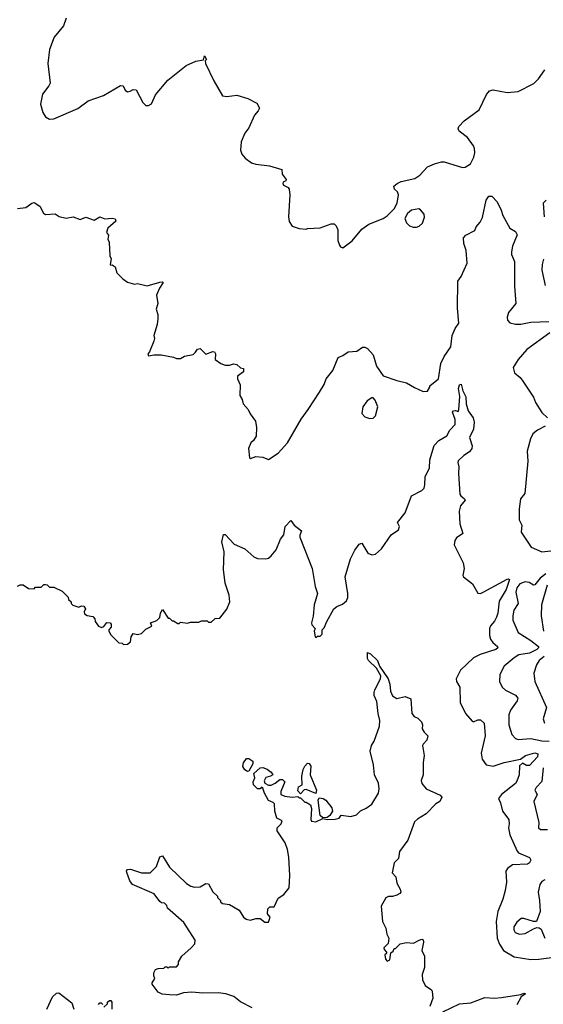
# Model space of a CAD drawing. Extents: x 2057697 to 2160550, y 827490 to 1016834.
# Tile 153 of 256: x 2118591 to 2122345, y 891940 to 899000. Entities that reach past the tile are written whole.
import ezdxf

# ---------------------------------------------------------------- set-up
doc = ezdxf.new("R2010")
doc.units = 0

msp = doc.modelspace()

# ---------------------------------------------------------------- linework, layer by layer
at = {"layer": '0CON20XD'}
for points in [[(2118925, 899010.6), (2118904.5, 898955.5), (2118838.8, 898875), (2118806, 898785), (2118792, 898685), (2118810, 898545), (2118801.2, 898525), (2118754.4, 898465.6), (2118740, 898395), (2118756.2, 898335), (2118775, 898303.3), (2118805, 898286.2), (2118835, 898288), (2119007, 898363), (2119083.2, 898416.8), (2119192.5, 898455), (2119315, 898528.8), (2119332.5, 898525), (2119347.5, 898495), (2119365, 898483.3), (2119383.6, 898486.4), (2119405, 898500), (2119426.1, 898496.1), (2119473.3, 898405), (2119495, 898383.3), (2119515, 898384.2), (2119535, 898396.7), (2119565, 898460), (2119653.8, 898565), (2119785, 898671.2), (2119855, 898701.2), (2119908.3, 898711.7), (2119915, 898740), (2119930, 898715), (2119920, 898705), (2119923.8, 898685), (2119982.1, 898562.1), (2120044.1, 898454.1), (2120075, 898448.8), (2120148.8, 898458.8), (2120226.4, 898433.6), (2120291.7, 898401.7), (2120310, 898365), (2120301.2, 898345), (2120273.8, 898315), (2120233.3, 898225), (2120206.2, 898185), (2120178, 898125), (2120173.8, 898065), (2120183.3, 898035), (2120207, 898007), (2120253.6, 897973.6), (2120283.6, 897963.6), (2120381.7, 897951.7), (2120470, 897925), (2120473, 897893), (2120502.5, 897855), (2120500, 897845), (2120480, 897835), (2120477.5, 897825), (2120483.6, 897813.6), (2120515, 897797.5), (2120522.5, 897785), (2120527.5, 897745), (2120517.5, 897585), (2120523, 897553), (2120545, 897520), (2120595, 897502.5), (2120645, 897497.5), (2120655, 897502.5), (2120745, 897506.7), (2120825, 897536.7), (2120846.2, 897536.2), (2120860.7, 897520.7), (2120873, 897493), (2120873, 897417), (2120883, 897383), (2120890.7, 897370.7), (2120907, 897363), (2120975, 897413.3), (2121045, 897496.7), (2121095, 897533.3), (2121196.1, 897573.9), (2121225, 897592.5), (2121275, 897642.5), (2121296.7, 897685), (2121306.2, 897745), (2121300, 897765), (2121277.5, 897785), (2121272.5, 897805), (2121296.7, 897825), (2121325, 897838.9), (2121425, 897861.8), (2121460.8, 897885), (2121515, 897945.6), (2121565, 897966.2), (2121615, 897981.2), (2121635, 897981.2), (2121765, 897938.8), (2121785, 897941.2), (2121823.3, 897965), (2121847.8, 898015), (2121854.4, 898045), (2121852.5, 898075), (2121845.5, 898095.5), (2121801.2, 898155), (2121741.2, 898201.2), (2121733.9, 898216.1), (2121738.8, 898235), (2121778.8, 898275), (2121885, 898354), (2121937.3, 898462.7), (2121959.6, 898490.4), (2121985, 898496.4), (2122085, 898476.4), (2122165, 898485.7), (2122276.9, 898543.1), (2122309.4, 898575), (2122355, 898640)], [(2118576.4, 897646.4), (2118635, 897652.5), (2118677.5, 897685), (2118695, 897690), (2118735, 897663.8), (2118762.7, 897612.7), (2118775, 897603.3), (2118845, 897606.7), (2118875, 897587.5), (2118925, 897576.7), (2118975, 897586.2), (2119025, 897567.5), (2119065, 897583.3), (2119125, 897562.5), (2119165, 897586.7), (2119201.7, 897571.7), (2119255, 897577.5), (2119275, 897572.5), (2119280, 897555), (2119222.5, 897505), (2119212.5, 897475), (2119227.5, 897455), (2119223.3, 897425), (2119232.5, 897405), (2119237, 897307), (2119246.7, 897285), (2119240, 897245), (2119245, 897240), (2119255, 897242.5), (2119275, 897227.5), (2119287.5, 897185), (2119330.7, 897140.7), (2119365, 897117.5), (2119415, 897102.5), (2119435, 897107.5), (2119505, 897092.5), (2119595, 897116.7), (2119615, 897120), (2119620, 897115), (2119593.3, 897075), (2119572.5, 897025), (2119582.5, 896965), (2119570, 896925), (2119582.5, 896885), (2119582.5, 896855), (2119576.7, 896815), (2119552.5, 896735), (2119557.5, 896715), (2119552.5, 896695), (2119521.7, 896618.3), (2119510, 896605), (2119515, 896590), (2119555, 896597.5), (2119605, 896596.7), (2119695, 896580), (2119715, 896570), (2119745, 896570), (2119773, 896587), (2119835, 896600), (2119852.5, 896615), (2119865, 896637.5), (2119885, 896642.5), (2119925, 896602.5), (2119975, 896621.2), (2119988, 896618), (2119993.8, 896605), (2119993, 896563), (2120034.1, 896534.1), (2120065, 896523.3), (2120095, 896523.3), (2120125, 896532.5), (2120147, 896527), (2120175, 896502.5), (2120195, 896500), (2120196.1, 896473.9), (2120153, 896443), (2120153.3, 896425), (2120170.7, 896380.7), (2120170, 896305), (2120185.9, 896275.9), (2120193.3, 896245), (2120230, 896205), (2120243, 896173), (2120280.7, 896120.7), (2120290, 896075), (2120286.4, 896013.6), (2120268.3, 895981.7), (2120247.5, 895965), (2120231.2, 895925), (2120238.3, 895858.3), (2120245, 895852.5), (2120285, 895867.5), (2120335, 895862.5), (2120375, 895847.5), (2120445, 895891.2), (2120512, 895965), (2120610, 896135), (2120658.1, 896205), (2120740.9, 896329.1), (2120774, 896385), (2120788.8, 896425), (2120836.7, 896485), (2120875, 896577.5), (2120908.3, 896591.7), (2120945, 896617.5), (2121007, 896623), (2121048.3, 896651.7), (2121065, 896652.5), (2121085, 896642.5), (2121125, 896597.5), (2121150, 896515), (2121196.4, 896446.4), (2121295, 896412), (2121365, 896396.2), (2121421.7, 896361.7), (2121484.2, 896334.2), (2121515, 896337.5), (2121532.5, 896365), (2121532.5, 896375), (2121594.4, 896425.6), (2121609.5, 896535), (2121634, 896586), (2121682.9, 896655), (2121691.4, 896735), (2121713.5, 896786.5), (2121740, 896825), (2121728.8, 896931.2), (2121732, 897125), (2121755, 897157.5), (2121798.8, 897255), (2121792.9, 897345), (2121775.6, 897395), (2121772, 897435), (2121790, 897455), (2121855, 897487.5), (2121864.2, 897515), (2121891.8, 897548.2), (2121908.3, 897581.7), (2121935, 897706.2), (2121955, 897734.4), (2121975, 897735.5), (2122013.6, 897693.6), (2122042.5, 897635), (2122054, 897595), (2122104.4, 897504.4), (2122145, 897481.2), (2122157.7, 897457.7), (2122124.2, 897375), (2122116.2, 897335), (2122118, 897315), (2122138.5, 897265), (2122138.3, 897088.3), (2122148.9, 896965), (2122095, 896899.2), (2122086.5, 896866.5), (2122088.9, 896845)], [(2122366.7, 897705), (2122343, 897683), (2122351.9, 897585)], [(2121411.7, 897511.7), (2121435, 897512), (2121455, 897520), (2121478.8, 897541.2), (2121493.9, 897583.9), (2121491.2, 897605), (2121465, 897637.5), (2121453, 897643), (2121400, 897635), (2121370.7, 897609.3), (2121352.5, 897575), (2121363.9, 897543.9), (2121385, 897522.5), (2121411.7, 897511.7)], [(2122346.4, 897283.6), (2122336.7, 897245), (2122335.5, 897205), (2122358.1, 897095)], [(2122088.9, 896845), (2122105.4, 896825.4), (2122146.1, 896816.1), (2122185, 896816.9), (2122255, 896830.9), (2122385, 896835.6)], [(2122392, 896755), (2122226.9, 896635), (2122165, 896564), (2122129.2, 896505), (2122137.7, 896467.7), (2122178.8, 896435), (2122193.8, 896415), (2122274.2, 896294.2), (2122289.2, 896255), (2122335, 896183.3), (2122374.3, 896144.3)], [(2118575, 894937.5), (2118595, 894947.5), (2118615, 894947.5), (2118655, 894922.5), (2118695, 894920), (2118705, 894930), (2118745, 894930), (2118765, 894950), (2118775, 894950), (2118787, 894947), (2118805, 894930), (2118835, 894930), (2118895, 894902.5), (2118938.3, 894858.3), (2118941.7, 894841.7), (2118960, 894825), (2118960, 894815), (2118971.7, 894801.7), (2119015, 894787.5), (2119035, 894797.5), (2119050, 894795), (2119062.5, 894775), (2119052.5, 894755), (2119055, 894740), (2119075, 894727.5), (2119115, 894720), (2119130, 894705), (2119132.5, 894685), (2119155, 894652.5), (2119177, 894643), (2119195, 894650), (2119215, 894677.5), (2119240, 894675), (2119247, 894667), (2119247.5, 894645), (2119230, 894625), (2119230, 894615), (2119245, 894590), (2119301.7, 894531.7), (2119325, 894530), (2119335, 894520), (2119365, 894522.5), (2119385, 894540), (2119390, 894575), (2119405, 894600), (2119435, 894592.5), (2119465, 894600), (2119495, 894630), (2119538.3, 894651.7), (2119530, 894675), (2119575, 894692.5), (2119596.4, 894713.6), (2119600, 894745), (2119615, 894770), (2119655, 894710), (2119665, 894710), (2119685, 894690), (2119695, 894690), (2119725, 894670), (2119735, 894670), (2119745, 894680), (2119795, 894672.5), (2119815, 894680), (2119875, 894680), (2119895, 894690), (2119935, 894690), (2119945, 894680), (2119965, 894680), (2119993, 894707), (2120025, 894710), (2120077, 894773), (2120097.5, 894825), (2120093, 894873), (2120065, 894960), (2120059.3, 895000.7), (2120051.2, 895055), (2120056.2, 895185), (2120041.2, 895255), (2120051.7, 895308.3), (2120065, 895307.5), (2120129.3, 895239.3), (2120206.1, 895206.1), (2120269.3, 895149.3), (2120297, 895137), (2120355, 895133.3), (2120375, 895140), (2120393.9, 895156.1), (2120430.5, 895199.5), (2120460, 895275), (2120483.9, 895306.1), (2120493.9, 895366.1), (2120535, 895410), (2120560, 895375), (2120612.5, 895335), (2120600, 895305), (2120600.7, 895290.7), (2120688.8, 895065), (2120708.8, 894935), (2120726.2, 894885), (2120701.2, 894805), (2120696.1, 894723.9), (2120683.3, 894675), (2120685, 894660), (2120710, 894635), (2120702.5, 894615), (2120710, 894575), (2120715, 894570), (2120725, 894580), (2120745, 894580), (2120760, 894595), (2120760, 894625), (2120775, 894640), (2120792.5, 894685), (2120843.3, 894775), (2120865, 894793.3), (2120905, 894810), (2120935, 894832.5), (2120943.6, 894856.4), (2120943.3, 894886.7), (2120924, 895005), (2120962, 895135), (2120993, 895197), (2121025, 895240), (2121045, 895246.7), (2121086.7, 895175), (2121115, 895162), (2121142.7, 895167.3), (2121186.2, 895205), (2121255, 895306.7), (2121307.3, 895342.7), (2121313.3, 895365), (2121300, 895395), (2121355.6, 895465), (2121401.2, 895585), (2121475, 895624.2), (2121489.8, 895640.2), (2121496.4, 895665), (2121496.9, 895725), (2121528, 895785), (2121530.7, 895845), (2121562.6, 895947.4), (2121595, 895982.9), (2121654.2, 896015), (2121675, 896055.8), (2121713.3, 896096.7), (2121713.3, 896133.3), (2121693.3, 896185), (2121700, 896195), (2121715, 896197.5), (2121735, 896190), (2121740, 896205), (2121747.1, 896297.1), (2121736.9, 896355), (2121745, 896382), (2121755.5, 896385.5), (2121767.9, 896337.9), (2121788.6, 896295), (2121790.9, 896245), (2121806.7, 896195), (2121842, 896145), (2121850, 896115), (2121843.8, 896065), (2121815.8, 896005), (2121836.2, 895945), (2121833.8, 895925), (2121815, 895901.2), (2121775, 895876.2), (2121735, 895836.2), (2121731.2, 895825), (2121738.8, 895795), (2121736.1, 895746.1), (2121747.3, 895597.3), (2121753.8, 895585), (2121781.2, 895565), (2121784, 895555), (2121752.2, 895515), (2121741.4, 895475), (2121745.5, 895385), (2121768.6, 895315), (2121721.9, 895285), (2121710.6, 895265), (2121707.1, 895235), (2121770, 895105), (2121777.5, 895065), (2121767.5, 895015), (2121772.5, 895005), (2121836.7, 894955), (2121875, 894887.5), (2121895, 894886.7), (2121915, 894896)], [(2121100.7, 896140.7), (2121125, 896143.3), (2121141.7, 896158.3), (2121158, 896225), (2121140.7, 896270.7), (2121125, 896287.5), (2121115, 896287.5), (2121082.3, 896267.7), (2121050, 896225), (2121043.6, 896176.4), (2121065, 896153.3), (2121100.7, 896140.7)], [(2122357.8, 896085), (2122303, 896057), (2122270.2, 896029.8), (2122252.9, 895995), (2122229.4, 895905), (2122234.4, 895835), (2122211.7, 895601.7), (2122182, 895565), (2122171.7, 895491.7), (2122172, 895415), (2122191.2, 895375), (2122186.7, 895325), (2122257.6, 895217.6), (2122334.6, 895184.6), (2122397.9, 895192.1)], [(2121915, 894896), (2122085, 894989.2), (2122095, 894992), (2122103.8, 894985), (2122079.8, 894915), (2122028.1, 894831.9), (2122019.1, 894745), (2122010, 894715), (2121995, 894686.9), (2121967.1, 894655), (2121959.6, 894635), (2121960.4, 894585), (2121967.4, 894557.4), (2121983.4, 894533.4), (2122017.5, 894505), (2122018.6, 894495), (2122005, 894483.2), (2121891.3, 894448.7), (2121845, 894424.5), (2121751.5, 894335), (2121719.4, 894275), (2121723.1, 894255), (2121747.1, 894215), (2121750, 894105), (2121788, 894025), (2121835, 893970), (2121845, 893966.7), (2121875, 893978.8), (2121895, 893978.8), (2121922, 893955), (2121929.4, 893865), (2121898.9, 893741.1), (2121907.4, 893697.4), (2121936.4, 893656.4), (2121985, 893648), (2122065, 893673.1), (2122182, 893698), (2122216.7, 893725), (2122285, 893742.5), (2122306.7, 893735), (2122302.5, 893715), (2122245, 893653.3), (2122225, 893653.3), (2122195, 893670), (2122175, 893650), (2122171.9, 893585), (2122155, 893539.2), (2122145, 893524.4), (2122046.5, 893443.5), (2122023.8, 893415), (2122038.6, 893385), (2122052.9, 893325), (2122096.7, 893265), (2122100.5, 893235), (2122095.5, 893205), (2122104.7, 893154.7), (2122158, 893038), (2122166.4, 893026.4), (2122245, 892992.5), (2122256.7, 892975), (2122246.7, 892955), (2122232.5, 892945), (2122125, 892939.4), (2122088, 892915), (2122075.9, 892894.1), (2122080, 892815), (2122072.5, 892757.5), (2122055.5, 892694.5), (2122020, 892605), (2122006.2, 892533.8), (2122013.8, 892415), (2122030.7, 892370.7), (2122059.4, 892325), (2122135, 892280), (2122255, 892262.5), (2122314, 892264), (2122533.9, 892293.9)], [(2122363.4, 895026.6), (2122321.9, 894995), (2122285, 894948.2), (2122275, 894946), (2122243.8, 894963.8), (2122215, 894969.3), (2122176.5, 894955), (2122155, 894927.3), (2122147.3, 894895), (2122165.3, 894815), (2122134.8, 894765.2), (2122126, 894725), (2122127.5, 894695), (2122164.4, 894605), (2122255, 894549.7), (2122311.5, 894505), (2122310.9, 894495), (2122298.5, 894485), (2122245, 894458.3), (2122170, 894445), (2122135, 894425.4), (2122065.3, 894364.7), (2122032.2, 894305), (2122030, 894255), (2122050, 894215), (2122075, 894193.3), (2122145, 894156.5), (2122162.5, 894135), (2122157.8, 894115), (2122110.1, 894049.9), (2122098.5, 894015), (2122096.9, 893945), (2122120.5, 893875), (2122145, 893845.7), (2122165, 893837.8), (2122255, 893846.5), (2122335, 893830), (2122386.2, 893826.2)], [(2122373, 894945), (2122333.1, 894805), (2122329.1, 894725), (2122345.7, 894615.7)], [(2120257.5, 891915), (2120175, 891957.5), (2120125.9, 891995.9), (2120070, 892015), (2120015, 892022), (2119905, 892020), (2119825, 892026.7), (2119765, 892022.5), (2119715, 892006.7), (2119665, 892007.5), (2119613.6, 892013.6), (2119585, 892027.5), (2119540, 892085), (2119540, 892095), (2119560, 892125), (2119552.5, 892145), (2119553.3, 892165), (2119565, 892190), (2119585, 892197.5), (2119625, 892200), (2119635, 892210), (2119645, 892210), (2119655, 892200), (2119665, 892210), (2119715, 892210), (2119730, 892225), (2119730, 892245), (2119753.6, 892286.4), (2119820, 892345), (2119847, 892373), (2119849.3, 892399.3), (2119767.3, 892527.3), (2119650.7, 892630.7), (2119645, 892650), (2119630, 892665), (2119608.3, 892668.3), (2119597, 892677), (2119555, 892732.5), (2119400.5, 892800.5), (2119381.2, 892825), (2119360, 892885), (2119358, 892895), (2119365, 892907.5), (2119385, 892910), (2119465, 892882), (2119527, 892883), (2119572.3, 892927.7), (2119595, 892996.7), (2119615, 893003.8), (2119665, 892922.5), (2119787.7, 892807.7), (2119818.3, 892788.3), (2119845, 892780), (2119885, 892783.3), (2119925, 892807.5), (2119945, 892803.3), (2119975, 892747.5), (2120010, 892715), (2120010, 892705), (2120030, 892685), (2120030, 892675), (2120045, 892663.3), (2120095, 892656.7), (2120165, 892616.2), (2120196.7, 892565), (2120215, 892550), (2120245, 892543.3), (2120283.6, 892556.4), (2120315, 892556.7), (2120348.3, 892528.3), (2120375, 892530), (2120387.5, 892565), (2120368.3, 892588.3), (2120370, 892625), (2120385, 892640), (2120415, 892640), (2120445, 892702.5), (2120485, 892727.5), (2120523.9, 892776.1), (2120527.1, 892865), (2120520, 892995), (2120511.1, 893051.1), (2120495, 893098.8), (2120436.7, 893185), (2120437.5, 893205), (2120466.7, 893235), (2120472.5, 893255), (2120433.8, 893275), (2120420.8, 893325), (2120417.7, 893377.7), (2120408, 893388), (2120375, 893402), (2120346, 893455), (2120335, 893490), (2120325, 893497.5), (2120314, 893486), (2120295, 893485.8), (2120267.1, 893515), (2120264.4, 893535), (2120278, 893565), (2120270, 893595), (2120315, 893635.8), (2120335, 893638.1), (2120365, 893625.6), (2120393.8, 893605), (2120406.7, 893585), (2120390, 893575), (2120355, 893567.5), (2120343.8, 893543.8), (2120347.5, 893525), (2120375, 893511.4), (2120395, 893511.4), (2120423.3, 893525), (2120455, 893553.3), (2120475, 893551.2), (2120491.2, 893535), (2120463.8, 893465), (2120464.1, 893444.1), (2120492.3, 893432.3), (2120545, 893426.2), (2120585, 893430), (2120595, 893420), (2120605, 893420), (2120635, 893390), (2120645, 893390), (2120675, 893370), (2120682.5, 893345), (2120678, 893265), (2120682.7, 893252.7), (2120715, 893248.8), (2120765, 893272.5), (2120796.2, 893266.2), (2120853, 893267), (2120882.5, 893275), (2120895, 893297.5), (2120965, 893286.9), (2121005, 893299.2), (2121033.3, 893326.7), (2121075, 893346), (2121115, 893376), (2121164.4, 893455), (2121168.5, 893485), (2121163.1, 893525), (2121135, 893586.2), (2121127, 893657), (2121104.1, 893755), (2121114.3, 893795.7), (2121131.9, 893828.1), (2121171.4, 893935), (2121173.5, 893975), (2121160.2, 894025), (2121152.5, 894112.5), (2121133.5, 894155), (2121131.4, 894175), (2121136.4, 894195), (2121178.4, 894275), (2121180.3, 894295), (2121149.4, 894349.4), (2121092.5, 894405), (2121085, 894420), (2121085, 894462.5), (2121105, 894452), (2121156.9, 894405), (2121170, 894365), (2121233.9, 894273.9), (2121245.9, 894235.9), (2121248.8, 894185), (2121265, 894152.5), (2121295, 894133.8), (2121355, 894146.7), (2121395, 894130), (2121403.3, 894025), (2121420, 894005), (2121445, 893992.5), (2121472.5, 893965), (2121480, 893945), (2121477.5, 893915), (2121490.7, 893890.7), (2121517.5, 893865), (2121510, 893835), (2121483.6, 893806.4), (2121480, 893795), (2121492, 893725), (2121484, 893675), (2121483.9, 893586.1), (2121470, 893545), (2121473.6, 893523.6), (2121504.2, 893484.2), (2121605, 893438.8), (2121616.7, 893425), (2121603.3, 893395), (2121575, 893376.7), (2121505, 893306), (2121442, 893268), (2121422, 893248), (2121373.1, 893116.9), (2121313.1, 893036.9), (2121307.5, 892985), (2121276.3, 892953.7), (2121269.1, 892919.1)], [(2122352.3, 894435), (2122316, 894405), (2122295.9, 894375), (2122277.1, 894315), (2122284.6, 894255), (2122367.4, 894067.4), (2122343.2, 893986.8), (2122353.1, 893955)], [(2120225, 893610), (2120205, 893620.8), (2120190, 893645), (2120195, 893672.5), (2120218.3, 893701.7), (2120235, 893702.5), (2120263, 893683), (2120262.5, 893665), (2120235, 893612.5), (2120225, 893610)], [(2120605, 893450), (2120585, 893470), (2120589.3, 893500.7), (2120616.7, 893513.3), (2120614.3, 893575), (2120624.4, 893625), (2120635, 893648), (2120655, 893669.2), (2120667, 893667), (2120677.9, 893647.9), (2120674, 893585), (2120720, 893475), (2120715, 893452.5), (2120645, 893480), (2120631.7, 893478.3), (2120605, 893450)], [(2122345.2, 893635), (2122335, 893538), (2122294.4, 893495), (2122284.4, 893475), (2122301.4, 893445), (2122278.1, 893395), (2122313.1, 893245), (2122310, 893205), (2122325, 893194.3), (2122375, 893193.8)], [(2120765, 893276.2), (2120744.2, 893295), (2120730, 893405), (2120738.3, 893421.7), (2120766.2, 893416.2), (2120785, 893403.3), (2120829.5, 893349.5), (2120833.8, 893325), (2120814, 893295), (2120795, 893280), (2120765, 893276.2)], [(2121269.1, 892919.1), (2121262.5, 892882.5), (2121288.8, 892855), (2121295, 892810), (2121320, 892765), (2121323.3, 892745), (2121316.1, 892733.9), (2121295, 892723.3), (2121265, 892713.3), (2121235, 892713.3), (2121215, 892703.3), (2121183.8, 892645), (2121193.3, 892535), (2121217, 892487), (2121223.6, 892443.6), (2121237.5, 892415), (2121233.6, 892376.4), (2121202.5, 892345), (2121203, 892333), (2121220, 892315), (2121220, 892305), (2121210, 892295), (2121213, 892263), (2121225, 892250), (2121245, 892260), (2121251.7, 892308.3), (2121268.3, 892321.7), (2121275, 892340), (2121285, 892340), (2121320, 892375), (2121365, 892382.5), (2121415, 892378.8), (2121455, 892400), (2121475, 892406.7), (2121483, 892403), (2121487, 892387), (2121473.8, 892325), (2121492.5, 892285), (2121492.5, 892205), (2121477.5, 892155), (2121480, 892115), (2121497.5, 892075), (2121542.5, 892045), (2121547.5, 892035), (2121552.5, 891985), (2121532.5, 891925)], [(2122355, 892833.1), (2122335, 892821.5), (2122319.5, 892800.5), (2122307.5, 892745), (2122318.2, 892685), (2122322.2, 892605), (2122296.1, 892533.9), (2122275, 892534), (2122206.5, 892556.5), (2122185.4, 892554.6), (2122155, 892528.6), (2122134.5, 892495), (2122134.5, 892475), (2122144.4, 892455), (2122175, 892442.7), (2122215, 892447.9), (2122275, 892482.5), (2122299.3, 892490.7), (2122315, 892488.8), (2122328.7, 892478.7), (2122355, 892414)], [(2118786.7, 891905), (2118827, 891993), (2118855, 892020), (2118871.7, 892021.7), (2118965, 891950), (2118980, 891905)], [(2121625, 891886.7), (2121745, 891943.3), (2121825, 891950.8), (2121925, 891990.4), (2121995, 891985.4), (2122045, 891988.9), (2122185, 892011.2), (2122205, 892019.2), (2122218, 892015), (2122185.6, 891994.4), (2122154.1, 891935.9)], [(2119155, 891940), (2119165, 891950), (2119175, 891950), (2119188.3, 891938.3)], [(2119195, 891920), (2119220, 891945), (2119220, 891955), (2119235, 891967.5), (2119245, 891967.5), (2119252.5, 891955), (2119252.5, 891905)]]:
    msp.add_lwpolyline(points, dxfattribs=at)

doc.saveas('drawing.dxf')
